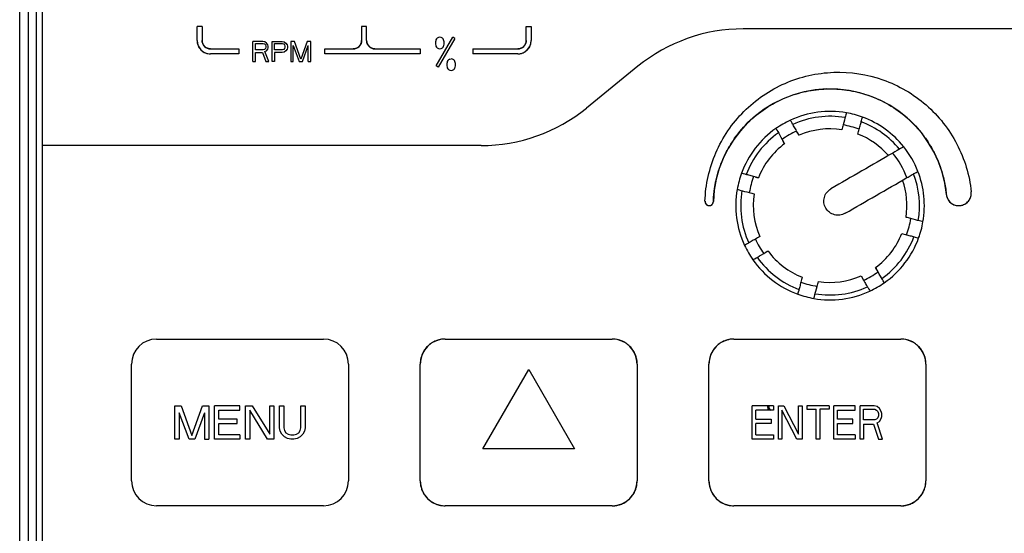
# Model space of a CAD drawing. Header units: millimetres. Extents: x 0 to 423, y 0 to 297.
# Tile 10 of 34: x 125 to 145, y 162 to 172. Entities that reach past the tile are written whole.
import ezdxf

# ---------------------------------------------------------------- set-up
doc = ezdxf.new("R2010")
doc.units = ezdxf.units.MM
doc.layers.add('实线', color=2, linetype='Continuous', lineweight=25)

msp = doc.modelspace()

# ---------------------------------------------------------------- linework, layer by layer
at = {"layer": '实线', "color": 2, "linetype": 'Continuous', "lineweight": 25, "true_color": 0xffff00}
for p, q in [((125.4069, 152.1131), (125.4069, 184.4465)), ((125.5736, 184.4465), (125.5736, 152.1131)), ((125.7402, 152.1131), (125.7402, 184.4465)), ((125.8569, 184.3298), (125.8569, 169.5131)), ((128.9502, 171.6131), (128.9502, 171.8965)), ((129.0502, 171.8965), (128.9502, 171.8965)), ((129.0502, 171.8965), (129.0502, 171.6131)), ((132.3369, 171.8965), (132.2369, 171.8965)), ((132.2369, 171.8965), (132.2369, 171.6131)), ((132.3369, 171.6131), (132.3369, 171.8965)), ((135.5236, 171.6131), (135.5236, 171.8965)), ((135.5236, 171.8965), (135.6236, 171.8965)), ((135.6236, 171.8965), (135.6236, 171.6131)), ((145.2902, 171.8465), (139.8587, 171.8465)), ((130.0652, 171.1965), (130.0652, 171.5965)), ((130.265, 171.5965), (130.0652, 171.5965)), ((130.1152, 171.4262), (130.1152, 171.5539)), ((130.1152, 171.5539), (130.2733, 171.5539)), ((130.3066, 171.5879), (130.265, 171.5965)), ((130.2733, 171.5539), (130.2982, 171.5454)), ((130.2982, 171.5454), (130.3149, 171.5284)), ((130.3399, 171.5624), (130.3066, 171.5879)), ((130.3149, 171.5284), (130.3232, 171.5028)), ((130.3232, 171.5028), (130.3232, 171.4773)), ((130.3648, 171.5284), (130.3399, 171.5624)), ((130.3731, 171.5028), (130.3648, 171.5284)), ((130.3731, 171.4688), (130.3731, 171.5028)), ((130.448, 171.5965), (130.6477, 171.5965)), ((130.448, 171.1965), (130.448, 171.5965)), ((130.498, 171.4262), (130.498, 171.5539)), ((130.498, 171.5539), (130.6561, 171.5539)), ((130.6477, 171.5965), (130.6893, 171.5879)), ((130.6561, 171.5539), (130.681, 171.5454)), ((130.681, 171.5454), (130.6977, 171.5284)), ((130.6893, 171.5879), (130.7226, 171.5624)), ((130.6977, 171.5284), (130.706, 171.5028)), ((130.706, 171.5028), (130.706, 171.4773)), ((130.7226, 171.5624), (130.7476, 171.5284)), ((130.7476, 171.5284), (130.7559, 171.5028)), ((130.7559, 171.5028), (130.7559, 171.4688)), ((130.8225, 171.5965), (130.8225, 171.1965)), ((130.8974, 171.5965), (130.8225, 171.5965)), ((130.8724, 171.5113), (130.9889, 171.1965)), ((130.8724, 171.1965), (130.8724, 171.5113)), ((131.0222, 171.239), (130.8974, 171.5965)), ((131.147, 171.5965), (131.0222, 171.239)), ((131.0555, 171.1965), (131.172, 171.5113)), ((131.2219, 171.5965), (131.147, 171.5965)), ((131.172, 171.1965), (131.172, 171.5113)), ((131.2219, 171.1965), (131.2219, 171.5965)), ((133.7162, 171.6103), (133.7114, 171.5855)), ((133.7114, 171.5855), (133.7114, 171.5408)), ((133.7114, 171.5408), (133.7162, 171.516)), ((133.721, 171.6252), (133.7162, 171.6103)), ((133.7162, 171.516), (133.721, 171.5011)), ((133.7306, 171.645), (133.721, 171.6252)), ((133.721, 171.5011), (133.7306, 171.4812)), ((133.723, 171.1042), (134.0564, 171.6816)), ((133.7451, 171.6599), (133.7306, 171.645)), ((133.7691, 171.6748), (133.7451, 171.6599)), ((134.0997, 171.6566), (133.7663, 171.0792)), ((133.798, 171.6798), (133.7691, 171.6748)), ((133.8269, 171.6748), (133.798, 171.6798)), ((133.851, 171.6599), (133.8269, 171.6748)), ((133.8654, 171.645), (133.851, 171.6599)), ((133.8751, 171.6252), (133.8654, 171.645)), ((133.8654, 171.4812), (133.8751, 171.5011)), ((133.8799, 171.6103), (133.8751, 171.6252)), ((133.8751, 171.5011), (133.8799, 171.516)), ((133.8847, 171.5855), (133.8799, 171.6103)), ((133.8799, 171.516), (133.8847, 171.5408)), ((133.8847, 171.5408), (133.8847, 171.5855)), ((134.0997, 171.6566), (134.0564, 171.6816)), ((129.2169, 171.4465), (129.7836, 171.4465)), ((129.7836, 171.3465), (129.2169, 171.3465)), ((129.7836, 171.4465), (129.7836, 171.3465)), ((130.2733, 171.4262), (130.1152, 171.4262)), ((130.1152, 171.3752), (130.2566, 171.3752)), ((130.1152, 171.1965), (130.1152, 171.3752)), ((130.2566, 171.3752), (130.3232, 171.1965)), ((130.2982, 171.4347), (130.2733, 171.4262)), ((130.3149, 171.4518), (130.2982, 171.4347)), ((130.3066, 171.3922), (130.3399, 171.4092)), ((130.3815, 171.1965), (130.3066, 171.3922)), ((130.3232, 171.4773), (130.3149, 171.4518)), ((130.3399, 171.4092), (130.3648, 171.4433)), ((130.3648, 171.4433), (130.3731, 171.4688)), ((130.6561, 171.4262), (130.498, 171.4262)), ((130.498, 171.3752), (130.498, 171.1965)), ((130.6477, 171.3752), (130.498, 171.3752)), ((130.6893, 171.3837), (130.6477, 171.3752)), ((130.681, 171.4347), (130.6561, 171.4262)), ((130.6977, 171.4518), (130.681, 171.4347)), ((130.7226, 171.4092), (130.6893, 171.3837)), ((130.706, 171.4773), (130.6977, 171.4518)), ((130.7476, 171.4433), (130.7226, 171.4092)), ((130.7559, 171.4688), (130.7476, 171.4433)), ((131.5036, 171.4465), (132.0702, 171.4465)), ((131.5036, 171.3465), (131.5036, 171.4465)), ((133.4036, 171.3465), (131.5036, 171.3465)), ((132.5036, 171.4465), (133.4036, 171.4465)), ((133.4036, 171.4465), (133.4036, 171.3465)), ((133.7306, 171.4812), (133.7451, 171.4663)), ((133.7451, 171.4663), (133.7691, 171.4514)), ((133.7691, 171.4514), (133.798, 171.4465)), ((133.798, 171.4465), (133.8269, 171.4514)), ((133.8269, 171.4514), (133.851, 171.4663)), ((133.851, 171.4663), (133.8654, 171.4812)), ((134.4569, 171.4465), (134.4569, 171.3465)), ((134.4569, 171.4465), (135.3569, 171.4465)), ((135.3569, 171.3465), (134.4569, 171.3465)), ((130.0652, 171.1965), (130.1152, 171.1965)), ((130.3232, 171.1965), (130.3815, 171.1965)), ((130.498, 171.1965), (130.448, 171.1965)), ((130.8225, 171.1965), (130.8724, 171.1965)), ((130.9889, 171.1965), (131.0555, 171.1965)), ((131.172, 171.1965), (131.2219, 171.1965)), ((133.7663, 171.0792), (133.723, 171.1042)), ((133.9428, 171.1769), (133.938, 171.1521)), ((133.938, 171.1521), (133.938, 171.1074)), ((133.938, 171.1074), (133.9428, 171.0826)), ((133.9477, 171.1918), (133.9428, 171.1769)), ((133.9573, 171.2117), (133.9477, 171.1918)), ((133.9717, 171.2266), (133.9573, 171.2117)), ((133.9958, 171.2415), (133.9717, 171.2266)), ((133.9958, 171.2415), (134.0247, 171.2465)), ((134.0536, 171.2415), (134.0247, 171.2465)), ((134.0777, 171.2266), (134.0536, 171.2415)), ((134.0921, 171.2117), (134.0777, 171.2266)), ((134.1017, 171.1918), (134.0921, 171.2117)), ((134.1065, 171.1769), (134.1017, 171.1918)), ((134.1114, 171.1521), (134.1065, 171.1769)), ((134.1065, 171.0826), (134.1114, 171.1074)), ((134.1114, 171.1074), (134.1114, 171.1521)), ((133.9428, 171.0826), (133.9477, 171.0677)), ((133.9477, 171.0677), (133.9573, 171.0479)), ((133.9573, 171.0479), (133.9717, 171.033)), ((133.9717, 171.033), (133.9958, 171.0181)), ((133.9958, 171.0181), (134.0247, 171.0131)), ((134.0247, 171.0131), (134.0536, 171.0181)), ((134.0536, 171.0181), (134.0777, 171.033)), ((134.0777, 171.033), (134.0921, 171.0479)), ((134.0921, 171.0479), (134.1017, 171.0677)), ((134.1017, 171.0677), (134.1065, 171.0826)), ((137.7545, 171.0983), (136.726, 170.2612)), ((140.975, 169.7183), (140.9255, 169.8041)), ((140.6368, 169.6374), (140.6863, 169.5516)), ((140.6863, 169.5516), (140.6519, 169.6112)), ((134.6218, 169.5131), (125.8569, 169.5131)), ((125.8569, 169.5131), (125.8569, 152.2298)), ((141.6109, 168.6502), (141.6109, 168.6502)), ((142.5509, 166.9888), (142.5013, 167.0746)), ((142.2127, 166.9079), (142.2622, 166.8221)), ((128.1402, 165.6465), (131.4736, 165.6465)), ((133.9069, 165.6465), (137.2402, 165.6465)), ((139.6736, 165.6465), (143.0069, 165.6465)), ((127.6402, 162.8131), (127.6402, 165.1465)), ((131.9736, 165.1465), (131.9736, 162.8131)), ((133.4069, 162.8131), (133.4069, 165.1465)), ((134.6569, 163.4505), (135.5736, 165.0383)), ((135.5736, 165.0383), (136.4902, 163.4505)), ((137.7402, 165.1465), (137.7402, 162.8131)), ((139.1736, 162.8131), (139.1736, 165.1465)), ((143.5069, 165.1465), (143.5069, 162.8131)), ((128.5069, 164.3131), (128.6341, 164.3131)), ((128.5069, 163.6465), (128.5069, 164.3131)), ((128.6341, 164.3131), (128.846, 163.7174)), ((128.846, 163.7174), (129.058, 164.3131)), ((129.058, 164.3131), (129.1852, 164.3131)), ((129.1852, 164.3131), (129.1852, 163.6465)), ((129.8069, 164.3131), (129.2982, 164.3131)), ((129.2982, 163.6465), (129.2982, 164.3131)), ((129.383, 164.0436), (129.383, 164.228)), ((129.383, 164.228), (129.8069, 164.228)), ((129.8069, 164.228), (129.8069, 164.3131)), ((129.92, 164.3131), (130.0471, 164.3131)), ((129.92, 163.6465), (129.92, 164.3131)), ((130.0047, 164.228), (130.0047, 163.6465)), ((130.358, 163.6465), (130.0047, 164.228)), ((130.0471, 164.3131), (130.4004, 163.7457)), ((130.4004, 164.3131), (130.4852, 164.3131)), ((130.4004, 163.7457), (130.4004, 164.3131)), ((130.4852, 164.3131), (130.4852, 163.6465)), ((130.5982, 164.3131), (130.683, 164.3131)), ((130.5982, 163.8734), (130.5982, 164.3131)), ((130.683, 164.3131), (130.683, 163.8734)), ((131.0221, 164.3131), (131.1069, 164.3131)), ((131.0221, 163.8734), (131.0221, 164.3131)), ((131.1069, 164.3131), (131.1069, 163.8734)), ((140.4657, 164.3131), (140.0402, 164.3131)), ((140.0402, 163.6465), (140.0402, 164.3131)), ((140.1112, 164.0436), (140.1112, 164.228)), ((140.4657, 164.228), (140.1112, 164.228)), ((140.4657, 164.3131), (140.4657, 164.228)), ((140.5602, 164.3131), (140.6666, 164.3131)), ((140.5602, 163.6465), (140.5602, 164.3131)), ((140.6312, 164.228), (140.6312, 163.6465)), ((140.9266, 163.6465), (140.6312, 164.228)), ((140.6666, 164.3131), (140.9621, 163.7457)), ((140.9621, 163.7457), (140.9621, 164.3131)), ((140.9621, 164.3131), (141.033, 164.3131)), ((141.033, 164.3131), (141.033, 163.6465)), ((141.5766, 164.3131), (141.1275, 164.3131)), ((141.1275, 164.3131), (141.1275, 164.2422)), ((141.1275, 164.2422), (141.3166, 164.2422)), ((141.3166, 163.6465), (141.3166, 164.2422)), ((141.3875, 164.2422), (141.3875, 163.6465)), ((141.5766, 164.2422), (141.3875, 164.2422)), ((141.5766, 164.3131), (141.5766, 164.2422)), ((142.0966, 164.3131), (141.6712, 164.3131)), ((141.6712, 163.6465), (141.6712, 164.3131)), ((141.7421, 164.228), (142.0966, 164.228)), ((141.7421, 164.0436), (141.7421, 164.228)), ((142.0966, 164.228), (142.0966, 164.3131)), ((142.4748, 164.3131), (142.1912, 164.3131)), ((142.1912, 163.6465), (142.1912, 164.3131)), ((142.2621, 164.0294), (142.2621, 164.2422)), ((142.2621, 164.2422), (142.4866, 164.2422)), ((142.5339, 164.2989), (142.4748, 164.3131)), ((142.4866, 164.2422), (142.5221, 164.228)), ((142.5221, 164.228), (142.5457, 164.1996)), ((142.5812, 164.2564), (142.5339, 164.2989)), ((142.6166, 164.1996), (142.5812, 164.2564)), ((128.5917, 164.1713), (128.5917, 163.6465)), ((128.7895, 163.6465), (128.5917, 164.1713)), ((129.1004, 164.1713), (128.9026, 163.6465)), ((129.1004, 164.1713), (129.1004, 163.6465)), ((129.7504, 164.0436), (129.383, 164.0436)), ((129.7504, 163.9585), (129.7504, 164.0436)), ((140.1112, 164.0436), (140.4184, 164.0436)), ((140.4184, 164.0436), (140.4184, 163.9585)), ((142.0493, 164.0436), (141.7421, 164.0436)), ((142.0493, 163.9585), (142.0493, 164.0436)), ((142.4866, 164.0294), (142.2621, 164.0294)), ((142.5221, 164.0436), (142.4866, 164.0294)), ((142.5457, 164.072), (142.5221, 164.0436)), ((142.5457, 164.1996), (142.5575, 164.1571)), ((142.5575, 164.1145), (142.5457, 164.072)), ((142.5575, 164.1571), (142.5575, 164.1145)), ((142.5812, 164.0011), (142.6166, 164.0578)), ((142.6284, 164.1571), (142.6166, 164.1996)), ((142.6166, 164.0578), (142.6284, 164.1004)), ((142.6284, 164.1004), (142.6284, 164.1571)), ((129.383, 163.7316), (129.383, 163.9585)), ((129.383, 163.9585), (129.7504, 163.9585)), ((130.6123, 163.8025), (130.5982, 163.8734)), ((130.683, 163.8734), (130.6971, 163.8167)), ((131.008, 163.8167), (131.0221, 163.8734)), ((131.1069, 163.8734), (131.0928, 163.8025)), ((140.1112, 163.7316), (140.1112, 163.9585)), ((140.4184, 163.9585), (140.1112, 163.9585)), ((141.7421, 163.7316), (141.7421, 163.9585)), ((141.7421, 163.9585), (142.0493, 163.9585)), ((142.2621, 163.9443), (142.463, 163.9443)), ((142.2621, 163.9443), (142.2621, 163.6465)), ((142.463, 163.9443), (142.5575, 163.6465)), ((142.5339, 163.9727), (142.5812, 164.0011)), ((142.6402, 163.6465), (142.5339, 163.9727)), ((128.5917, 163.6465), (128.5069, 163.6465)), ((128.9026, 163.6465), (128.7895, 163.6465)), ((129.1004, 163.6465), (129.1852, 163.6465)), ((129.8069, 163.6465), (129.2982, 163.6465)), ((129.8069, 163.7316), (129.383, 163.7316)), ((129.8069, 163.7316), (129.8069, 163.6465)), ((130.0047, 163.6465), (129.92, 163.6465)), ((130.4852, 163.6465), (130.358, 163.6465)), ((130.6406, 163.7457), (130.6123, 163.8025)), ((130.6971, 163.689), (130.6406, 163.7457)), ((130.6971, 163.8167), (130.7254, 163.7741)), ((130.7537, 163.6606), (130.6971, 163.689)), ((130.7254, 163.7741), (130.7678, 163.7457)), ((130.8243, 163.6465), (130.7537, 163.6606)), ((130.7678, 163.7457), (130.8243, 163.7316)), ((130.8243, 163.7316), (130.8808, 163.7316)), ((130.8808, 163.6465), (130.8243, 163.6465)), ((130.8808, 163.7316), (130.9373, 163.7457)), ((130.9515, 163.6606), (130.8808, 163.6465)), ((130.9373, 163.7457), (130.9797, 163.7741)), ((131.008, 163.689), (130.9515, 163.6606)), ((130.9797, 163.7741), (131.008, 163.8167)), ((131.0645, 163.7457), (131.008, 163.689)), ((131.0928, 163.8025), (131.0645, 163.7457)), ((140.4657, 163.6465), (140.0402, 163.6465)), ((140.1112, 163.7316), (140.4657, 163.7316)), ((140.4657, 163.7316), (140.4657, 163.6465)), ((140.6312, 163.6465), (140.5602, 163.6465)), ((141.033, 163.6465), (140.9266, 163.6465)), ((141.3875, 163.6465), (141.3166, 163.6465)), ((142.0966, 163.6465), (141.6712, 163.6465)), ((142.0966, 163.7316), (141.7421, 163.7316)), ((142.0966, 163.7316), (142.0966, 163.6465)), ((142.2621, 163.6465), (142.1912, 163.6465)), ((142.5575, 163.6465), (142.6402, 163.6465)), ((136.4902, 163.4505), (134.6569, 163.4505)), ((131.4736, 162.3131), (128.1402, 162.3131)), ((137.2402, 162.3131), (133.9069, 162.3131)), ((143.0069, 162.3131), (139.6736, 162.3131))]:
    msp.add_line(p, q, dxfattribs=at)
for centre, radius, start, end in [((139.8587, 168.5131), 3.3333, 90, 129.14399), ((129.2169, 171.6131), 0.2667, 180, 270), ((129.2169, 171.6131), 0.1667, 180, 270), ((132.0702, 171.6131), 0.1667, 270, 0), ((132.5036, 171.6131), 0.1667, 180, 270), ((135.3569, 171.6131), 0.1667, 270, 0), ((135.3569, 171.6131), 0.2667, 270, 0), ((141.5938, 168.3131), 2.3333, 5.55023, 178.0239), ((134.6218, 172.8465), 3.3333, 270, 309.14399), ((141.5938, 168.3131), 1.8833, 80.07706, 114.92294), ((141.5938, 168.3131), 1.8833, 69.92294, 80.07706), ((141.5938, 168.3131), 1.8833, 114.92294, 125.07706), ((141.5938, 168.3131), 1.7857, 80.3555, 114.6445), ((141.5938, 168.3131), 1.6339, 69.14544, 80.85456), ((141.5938, 168.3131), 1.7857, 39.12968, 69.6445), ((141.5938, 168.3131), 1.8833, 38.65257, 69.92294), ((141.5938, 168.3131), 1.8833, 125.07706, 159.92294), ((141.5938, 168.3131), 1.7857, 125.3555, 159.6445), ((141.5938, 168.3131), 1.6339, 114.14544, 125.85456), ((141.5938, 168.3131), 1.5354, 81.23171, 113.76829), ((141.5938, 168.3131), 1.5354, 40.63397, 68.76829), ((141.5938, 168.3131), 1.5354, 126.23171, 158.76829), ((141.5938, 168.3131), 1.6338, 20.01351, 39.98649), ((141.5938, 168.3131), 1.8833, 21.34743, 38.65257), ((141.5938, 168.3131), 1.8833, 159.92294, 170.07706), ((141.5938, 168.3131), 1.7857, 350.3555, 20.87032), ((141.5938, 168.3131), 1.8833, 350.07706, 21.34743), ((141.5938, 168.3131), 1.6339, 159.14544, 170.85456), ((141.5938, 168.3131), 1.5354, 351.23171, 19.36603), ((141.5938, 168.3131), 1.8833, 170.07706, 204.92294), ((141.5938, 168.3131), 1.7857, 170.3555, 204.6445), ((141.5938, 168.3131), 1.5354, 171.23171, 203.76829), ((144.1642, 168.5631), 0.25, 185.60224, 5.93777), ((139.1785, 168.3965), 0.0833, 178.15143, 358.0259), ((141.5938, 168.3131), 1.6339, 339.14544, 350.85456), ((141.5938, 168.3131), 1.8833, 339.92294, 350.07706), ((141.5938, 168.3131), 1.5354, 306.23171, 338.76829), ((141.5938, 168.3131), 1.6339, 204.14544, 215.85456), ((141.5938, 168.3131), 1.7857, 305.3555, 339.6445), ((141.5938, 168.3131), 1.8833, 305.07706, 339.92294), ((141.5938, 168.3131), 1.8833, 204.92294, 215.07706), ((141.5938, 168.3131), 1.5354, 216.23171, 248.76829), ((141.5938, 168.3131), 1.8833, 215.07706, 249.92294), ((141.5938, 168.3131), 1.7857, 215.3555, 249.6445), ((141.5938, 168.3131), 1.6339, 294.14544, 305.85456), ((141.5938, 168.3131), 1.6339, 249.14544, 260.85456), ((141.5938, 168.3131), 1.5354, 261.23171, 293.76829), ((141.5938, 168.3131), 1.8833, 260.07706, 294.92294), ((141.5938, 168.3131), 1.7857, 260.3555, 294.6445), ((141.5938, 168.3131), 1.8833, 294.92294, 305.07706), ((141.5938, 168.3131), 1.8833, 249.92294, 260.07706), ((128.1402, 165.1465), 0.5, 90, 180), ((131.4736, 165.1465), 0.5, 0, 90), ((133.9069, 165.1465), 0.5, 90, 180), ((137.2402, 165.1465), 0.5, 0, 90), ((139.6736, 165.1465), 0.5, 90, 180), ((143.0069, 165.1465), 0.5, 0, 90), ((128.1402, 162.8131), 0.5, 180, 270), ((131.4736, 162.8131), 0.5, 270, 0), ((133.9069, 162.8131), 0.5, 180, 270), ((137.2402, 162.8131), 0.5, 270, 0), ((139.6736, 162.8131), 0.5, 180, 270), ((143.0069, 162.8131), 0.5, 270, 0)]:
    msp.add_arc(centre, radius, start, end, dxfattribs=at)
for points, knots in [([(128.9502, 171.6131), (128.9505, 171.6047), (128.9509, 171.588), (128.9546, 171.5631), (128.9604, 171.5387), (128.9717, 171.5057), (128.9924, 171.4656), (129.027, 171.4233), (129.0694, 171.3886), (129.1168, 171.3643), (129.1666, 171.3491), (129.2001, 171.3473), (129.2169, 171.3465)], [0, 0, 0, 0, 0.060243, 0.1199994, 0.1798082, 0.2402069, 0.3699548, 0.5001294, 0.6298775, 0.7600523, 0.8799221, 1, 1, 1, 1]), ([(129.2169, 171.4465), (129.2099, 171.4467), (129.196, 171.4472), (129.1754, 171.4513), (129.1513, 171.4591), (129.1248, 171.4728), (129.0983, 171.4944), (129.0766, 171.5209), (129.0614, 171.5505), (129.0519, 171.5817), (129.0508, 171.6026), (129.0502, 171.6131)], [0, 0, 0, 0, 0.0801151, 0.1597406, 0.2401519, 0.3697806, 0.5000923, 0.6297213, 0.7600334, 0.8798503, 1, 1, 1, 1]), ([(132.2369, 171.6131), (132.2367, 171.6061), (132.2362, 171.5922), (132.2321, 171.5716), (132.2243, 171.5475), (132.2106, 171.521), (132.1889, 171.4945), (132.1625, 171.4728), (132.1328, 171.4576), (132.1017, 171.4481), (132.0807, 171.447), (132.0702, 171.4465)], [0, 0, 0, 0, 0.0801151, 0.1597406, 0.2401519, 0.3697806, 0.5000923, 0.6297213, 0.7600334, 0.8798503, 1, 1, 1, 1]), ([(132.5036, 171.4465), (132.4966, 171.4467), (132.4827, 171.4472), (132.462, 171.4513), (132.438, 171.4591), (132.4114, 171.4728), (132.385, 171.4944), (132.3632, 171.5209), (132.3481, 171.5505), (132.3386, 171.5817), (132.3375, 171.6026), (132.3369, 171.6131)], [0, 0, 0, 0, 0.0801151, 0.1597406, 0.2401519, 0.3697806, 0.5000923, 0.6297213, 0.7600334, 0.8798503, 1, 1, 1, 1]), ([(135.5236, 171.6131), (135.5233, 171.6061), (135.5228, 171.5922), (135.5188, 171.5716), (135.511, 171.5475), (135.4973, 171.521), (135.4756, 171.4945), (135.4491, 171.4728), (135.4195, 171.4576), (135.3884, 171.4481), (135.3674, 171.447), (135.3569, 171.4465)], [0, 0, 0, 0, 0.0801151, 0.1597406, 0.2401519, 0.3697806, 0.5000923, 0.6297213, 0.7600334, 0.8798503, 1, 1, 1, 1]), ([(135.3569, 171.3465), (135.3653, 171.3467), (135.3821, 171.3471), (135.4069, 171.3508), (135.4314, 171.3566), (135.4644, 171.368), (135.5044, 171.3886), (135.5467, 171.4232), (135.5815, 171.4656), (135.6058, 171.513), (135.6209, 171.5628), (135.6227, 171.5963), (135.6236, 171.6131)], [0, 0, 0, 0, 0.06024298, 0.11999942, 0.17980823, 0.24020692, 0.36995475, 0.50012944, 0.62987746, 0.76005234, 0.87992209, 1, 1, 1, 1]), ([(139.0952, 168.3991), (139.106, 168.7329), (139.1802, 169.0646), (139.4452, 169.6777), (139.6359, 169.959), (140.1074, 170.4321), (140.388, 170.6237), (141.0002, 170.8908), (141.3316, 170.9662), (141.9991, 170.99), (142.335, 170.9385), (142.9647, 170.7157), (143.2583, 170.5445), (143.7623, 170.1063), (143.9726, 169.8393), (144.2807, 169.2467), (144.3783, 168.9212), (144.4129, 168.589)], [0, 0, 0, 0, 0.125, 0.125, 0.25, 0.25, 0.375, 0.375, 0.5, 0.5, 0.625, 0.625, 0.75, 0.75, 0.875, 0.875, 1, 1, 1, 1]), ([(139.2618, 168.3934), (139.263, 168.4208), (139.2655, 168.4757), (139.2728, 168.5576), (139.2828, 168.6393), (139.2958, 168.7206), (139.3202, 168.8455), (139.3641, 169.0122), (139.4397, 169.2189), (139.5356, 169.4201), (139.6922, 169.6801), (139.9359, 169.9764), (140.2911, 170.2667), (140.6883, 170.4788), (141.1029, 170.6073), (141.5206, 170.6574), (141.9406, 170.6335), (142.3624, 170.5311), (142.772, 170.3442), (143.1445, 170.0766), (143.4061, 169.7962), (143.5784, 169.5464), (143.6867, 169.3516), (143.7749, 169.15), (143.8348, 168.969), (143.8742, 168.8099), (143.8999, 168.675), (143.9102, 168.5842), (143.9154, 168.5387)], [0, 0, 0, 0, 0.0117424, 0.0234648, 0.0351818, 0.0469081, 0.0586583, 0.0895788, 0.1205239, 0.1526208, 0.1847422, 0.2501251, 0.3155081, 0.3796511, 0.4414495, 0.5000346, 0.5586176, 0.6204094, 0.6845419, 0.7499121, 0.8152823, 0.8473736, 0.8794901, 0.9104069, 0.9413492, 0.960905, 0.9804327, 1, 1, 1, 1]), ([(141.9184, 170.1683), (141.9184, 170.1683), (141.9167, 170.1621), (141.9103, 170.1381), (141.9056, 170.1204), (141.8877, 170.0538), (141.871, 169.9915), (141.8535, 169.9263)], [0, 0, 0, 0, 0.25, 0.25, 0.5, 0.5, 1, 1, 1, 1]), ([(140.9255, 169.8041), (140.9086, 169.8333), (140.8923, 169.8616), (140.8618, 169.9144), (140.848, 169.9382), (140.8135, 169.998), (140.8002, 170.0211), (140.8002, 170.0211)], [0, 0, 0, 0, 0.25, 0.25, 0.5, 0.5, 1, 1, 1, 1]), ([(142.1755, 169.84), (142.1843, 169.8726), (142.1927, 169.9042), (142.2085, 169.963), (142.2156, 169.9896), (142.2335, 170.0563), (142.2404, 170.082), (142.2404, 170.082)], [0, 0, 0, 0, 0.25, 0.25, 0.5, 0.5, 1, 1, 1, 1]), ([(140.5115, 169.8544), (140.5115, 169.8544), (140.5147, 169.8489), (140.5272, 169.8273), (140.5363, 169.8115), (140.5708, 169.7518), (140.603, 169.6959), (140.6368, 169.6374)], [0, 0, 0, 0, 0.25, 0.25, 0.5, 0.5, 1, 1, 1, 1]), ([(140.9406, 169.7779), (140.9463, 169.7681), (140.9575, 169.7487), (140.9692, 169.7284), (140.975, 169.7183)], [0, 0, 0, 0, 0.50479626, 1, 1, 1, 1]), ([(143.0646, 169.4894), (143.0646, 169.4894), (143.059, 169.4862), (143.0371, 169.4736), (143.021, 169.4643), (142.9607, 169.4294), (142.9044, 169.3969), (142.8457, 169.363)], [0, 0, 0, 0, 0.25, 0.25, 0.5, 0.5, 1, 1, 1, 1]), ([(140.067, 168.8948), (140.0343, 168.9035), (140.0028, 168.912), (139.944, 168.9278), (139.9174, 168.9349), (139.8507, 168.9527), (139.825, 168.9596), (139.825, 168.9596)], [0, 0, 0, 0, 0.25, 0.25, 0.5, 0.5, 1, 1, 1, 1]), ([(143.129, 168.8723), (143.1584, 168.8892), (143.1868, 168.9056), (143.24, 168.9363), (143.264, 168.9502), (143.3245, 168.9851), (143.348, 168.9987), (143.348, 168.9987)], [0, 0, 0, 0, 0.25, 0.25, 0.5, 0.5, 1, 1, 1, 1]), ([(140.0962, 168.887), (140.107, 168.8841), (140.1282, 168.8784), (140.1514, 168.8722), (140.1627, 168.8691)], [0, 0, 0, 0, 0.5115677, 1, 1, 1, 1]), ([(139.7387, 168.6377), (139.7387, 168.6377), (139.7449, 168.636), (139.7689, 168.6296), (139.7866, 168.6248), (139.8531, 168.607), (139.9155, 168.5903), (139.9807, 168.5728)], [0, 0, 0, 0, 0.25, 0.25, 0.5, 0.5, 1, 1, 1, 1]), ([(141.8943, 168.1594), (141.8619, 168.1407), (141.8264, 168.1287), (141.7528, 168.119), (141.7151, 168.1215), (141.608, 168.1502), (141.5447, 168.1983), (141.4885, 168.2955), (141.4766, 168.331), (141.4669, 168.4046), (141.4694, 168.4423), (141.498, 168.5494), (141.5461, 168.6127), (141.6109, 168.6502)], [0, 0, 0, 0, 0.125, 0.125, 0.25, 0.25, 0.5, 0.5, 0.625, 0.625, 0.75, 0.75, 1, 1, 1, 1]), ([(143.9154, 168.5387), (143.9164, 168.5306), (143.9185, 168.5144), (143.9245, 168.4908), (143.9326, 168.4678), (143.9467, 168.438), (143.9698, 168.4031), (144.0165, 168.3569), (144.0902, 168.3175), (144.19, 168.3078), (144.2858, 168.3373), (144.3502, 168.3906), (144.3867, 168.4452), (144.4053, 168.4915), (144.4153, 168.5401), (144.4137, 168.5727), (144.4129, 168.589)], [0, 0, 0, 0, 0.0312373, 0.062202, 0.0931942, 0.1245133, 0.1882345, 0.2521736, 0.374165, 0.5000721, 0.6259792, 0.7479707, 0.8116919, 0.8756309, 0.9377607, 1, 1, 1, 1]), ([(139.0952, 168.3991), (139.0953, 168.3936), (139.0955, 168.3828), (139.0998, 168.367), (139.1071, 168.3524), (139.1185, 168.3376), (139.1398, 168.3201), (139.1722, 168.3106), (139.2084, 168.3159), (139.2321, 168.331), (139.2469, 168.3478), (139.255, 168.3622), (139.2604, 168.3777), (139.2613, 168.3881), (139.2618, 168.3934)], [0, 0, 0, 0, 0.0633482, 0.124601, 0.1862636, 0.2507937, 0.3381844, 0.4996983, 0.623068, 0.7494101, 0.8130462, 0.8796839, 0.9391242, 1, 1, 1, 1]), ([(143.449, 167.9886), (143.449, 167.9886), (143.4428, 167.9902), (143.4188, 167.9967), (143.4011, 168.0014), (143.3345, 168.0192), (143.2722, 168.0359), (143.207, 168.0534)], [0, 0, 0, 0, 0.25, 0.25, 0.5, 0.5, 1, 1, 1, 1]), ([(140.1029, 167.6448), (140.0736, 167.6279), (140.0453, 167.6115), (139.9926, 167.5811), (139.9687, 167.5673), (139.909, 167.5328), (139.8859, 167.5195), (139.8859, 167.5195)], [0, 0, 0, 0, 0.25, 0.25, 0.5, 0.5, 1, 1, 1, 1]), ([(143.1207, 167.7314), (143.1533, 167.7227), (143.1849, 167.7143), (143.2437, 167.6985), (143.2703, 167.6914), (143.337, 167.6735), (143.3627, 167.6666), (143.3627, 167.6666)], [0, 0, 0, 0, 0.25, 0.25, 0.5, 0.5, 1, 1, 1, 1]), ([(140.3553, 167.4056), (140.3424, 167.3982), (140.322, 167.3864), (140.3028, 167.3753), (140.2957, 167.3712)], [0, 0, 0, 0, 0.6332598, 1, 1, 1, 1]), ([(140.0526, 167.2308), (140.0526, 167.2308), (140.0581, 167.234), (140.0796, 167.2464), (140.0955, 167.2556), (140.1552, 167.2901), (140.2111, 167.3223), (140.2695, 167.3561)], [0, 0, 0, 0, 0.25, 0.25, 0.5, 0.5, 1, 1, 1, 1]), ([(142.5013, 167.0746), (142.5088, 167.0617), (142.5206, 167.0413), (142.5317, 167.0221), (142.5358, 167.015)], [0, 0, 0, 0, 0.63322836, 1, 1, 1, 1]), ([(142.6762, 166.7718), (142.6762, 166.7718), (142.673, 166.7774), (142.6605, 166.7989), (142.6514, 166.8148), (142.6169, 166.8745), (142.5846, 166.9303), (142.5509, 166.9888)], [0, 0, 0, 0, 0.25, 0.25, 0.5, 0.5, 1, 1, 1, 1]), ([(141.0122, 166.7862), (141.0034, 166.7536), (140.995, 166.7221), (140.9792, 166.6632), (140.9721, 166.6366), (140.9542, 166.57), (140.9473, 166.5442), (140.9473, 166.5442)], [0, 0, 0, 0, 0.25, 0.25, 0.5, 0.5, 1, 1, 1, 1]), ([(142.2622, 166.8221), (142.2791, 166.7929), (142.2954, 166.7646), (142.3259, 166.7119), (142.3397, 166.688), (142.3741, 166.6283), (142.3875, 166.6052), (142.3875, 166.6052)], [0, 0, 0, 0, 0.25, 0.25, 0.5, 0.5, 1, 1, 1, 1]), ([(141.2693, 166.458), (141.2693, 166.458), (141.271, 166.4641), (141.2774, 166.4881), (141.2821, 166.5058), (141.3, 166.5724), (141.3167, 166.6347), (141.3341, 166.7)], [0, 0, 0, 0, 0.25, 0.25, 0.5, 0.5, 1, 1, 1, 1]), ([(133.9069, 165.6465), (133.8943, 165.6462), (133.8691, 165.6457), (133.8317, 165.6413), (133.7948, 165.6343), (133.7584, 165.6244), (133.7026, 165.6047), (133.6304, 165.5675), (133.551, 165.5024), (133.4859, 165.423), (133.4448, 165.3434), (133.4214, 165.2712), (133.4091, 165.2093), (133.4077, 165.1675), (133.4069, 165.1465)], [0, 0, 0, 0, 0.0482774, 0.0961591, 0.1439201, 0.1918374, 0.2401856, 0.370003, 0.5000481, 0.6298656, 0.7599108, 0.8401054, 0.919707, 1, 1, 1, 1]), ([(137.7402, 165.1465), (137.74, 165.1591), (137.7394, 165.1842), (137.7351, 165.2217), (137.7281, 165.2586), (137.7182, 165.295), (137.6985, 165.3508), (137.6613, 165.423), (137.5962, 165.5024), (137.5168, 165.5674), (137.4372, 165.6085), (137.365, 165.632), (137.3031, 165.6442), (137.2613, 165.6457), (137.2402, 165.6465)], [0, 0, 0, 0, 0.0482774, 0.0961591, 0.1439201, 0.1918374, 0.2401856, 0.370003, 0.5000481, 0.6298656, 0.7599108, 0.8401054, 0.919707, 1, 1, 1, 1]), ([(139.6736, 165.6465), (139.6609, 165.6462), (139.6358, 165.6457), (139.5984, 165.6413), (139.5614, 165.6343), (139.525, 165.6244), (139.4693, 165.6047), (139.397, 165.5675), (139.3177, 165.5024), (139.2526, 165.423), (139.2115, 165.3434), (139.188, 165.2712), (139.1758, 165.2093), (139.1743, 165.1675), (139.1736, 165.1465)], [0, 0, 0, 0, 0.0482774, 0.0961591, 0.1439201, 0.1918374, 0.2401856, 0.370003, 0.5000481, 0.6298656, 0.7599108, 0.8401054, 0.919707, 1, 1, 1, 1]), ([(143.5069, 165.1465), (143.5066, 165.1591), (143.5061, 165.1842), (143.5017, 165.2217), (143.4947, 165.2586), (143.4849, 165.295), (143.4651, 165.3508), (143.4279, 165.423), (143.3629, 165.5024), (143.2835, 165.5674), (143.2038, 165.6085), (143.1316, 165.632), (143.0698, 165.6442), (143.0279, 165.6457), (143.0069, 165.6465)], [0, 0, 0, 0, 0.0482774, 0.0961591, 0.1439201, 0.1918374, 0.2401856, 0.370003, 0.5000481, 0.6298656, 0.7599108, 0.8401054, 0.919707, 1, 1, 1, 1]), ([(140.3458, 164.3131), (140.3464, 164.2838), (140.3471, 164.2532), (140.3635, 164.2291), (140.3642, 164.228)], [0, 0, 0, 0, 0.9555345, 1, 1, 1, 1]), ([(140.4117, 164.2195), (140.4011, 164.2326), (140.3791, 164.2599), (140.3756, 164.2949), (140.3738, 164.3131)], [0, 0, 0, 0, 0.4806404, 1, 1, 1, 1]), ([(133.4069, 162.8131), (133.4072, 162.8005), (133.4077, 162.7753), (133.4121, 162.7379), (133.4191, 162.701), (133.429, 162.6646), (133.4487, 162.6088), (133.4859, 162.5366), (133.5509, 162.4572), (133.6303, 162.3921), (133.71, 162.351), (133.7822, 162.3276), (133.8441, 162.3153), (133.8859, 162.3139), (133.9069, 162.3131)], [0, 0, 0, 0, 0.04827744, 0.09615912, 0.14392008, 0.19183742, 0.24018556, 0.37000302, 0.50004808, 0.62986564, 0.75991081, 0.84010542, 0.91970701, 1, 1, 1, 1]), ([(137.2402, 162.3131), (137.2529, 162.3134), (137.278, 162.3139), (137.3155, 162.3183), (137.3524, 162.3253), (137.3888, 162.3352), (137.4446, 162.3549), (137.5168, 162.3921), (137.5961, 162.4571), (137.6612, 162.5365), (137.7023, 162.6162), (137.7258, 162.6884), (137.738, 162.7503), (137.7395, 162.7921), (137.7402, 162.8131)], [0, 0, 0, 0, 0.0482774, 0.0961591, 0.1439201, 0.1918374, 0.2401856, 0.370003, 0.5000481, 0.6298656, 0.7599108, 0.8401054, 0.919707, 1, 1, 1, 1]), ([(139.1736, 162.8131), (139.1738, 162.8005), (139.1744, 162.7753), (139.1788, 162.7379), (139.1858, 162.701), (139.1956, 162.6646), (139.2154, 162.6088), (139.2526, 162.5366), (139.3176, 162.4572), (139.397, 162.3921), (139.4767, 162.351), (139.5489, 162.3276), (139.6107, 162.3153), (139.6526, 162.3139), (139.6736, 162.3131)], [0, 0, 0, 0, 0.0482774, 0.0961591, 0.1439201, 0.1918374, 0.2401856, 0.370003, 0.5000481, 0.6298656, 0.7599108, 0.8401054, 0.919707, 1, 1, 1, 1]), ([(143.0069, 162.3131), (143.0195, 162.3134), (143.0447, 162.3139), (143.0821, 162.3183), (143.1191, 162.3253), (143.1554, 162.3352), (143.2112, 162.3549), (143.2834, 162.3921), (143.3628, 162.4571), (143.4279, 162.5365), (143.469, 162.6162), (143.4925, 162.6884), (143.5047, 162.7503), (143.5062, 162.7921), (143.5069, 162.8131)], [0, 0, 0, 0, 0.0482774, 0.0961591, 0.1439201, 0.1918374, 0.2401856, 0.370003, 0.5000481, 0.6298656, 0.7599108, 0.8401054, 0.919707, 1, 1, 1, 1])]:
    msp.add_open_spline(points, degree=3, knots=knots, dxfattribs=at)
for points in [[(141.8535, 169.9263), (141.845, 169.8944), (141.8364, 169.8625), (141.8279, 169.8306)], [(142.1499, 169.7443), (142.1584, 169.7762), (142.167, 169.8081), (142.1755, 169.84)], [(142.8457, 169.363), (142.4345, 169.1256), (142.0229, 168.888), (141.6109, 168.6502)], [(140.1627, 168.8691), (140.1308, 168.8777), (140.0989, 168.8862), (140.067, 168.8948)], [(141.8943, 168.1594), (142.3063, 168.3973), (142.7178, 168.6349), (143.129, 168.8723)], [(139.9807, 168.5728), (140.0126, 168.5643), (140.0445, 168.5557), (140.0764, 168.5472)], [(143.207, 168.0534), (143.1751, 168.062), (143.1432, 168.0705), (143.1113, 168.0791)], [(143.025, 167.7571), (143.0569, 167.7485), (143.0888, 167.74), (143.1207, 167.7314)], [(140.1887, 167.6943), (140.1601, 167.6778), (140.1315, 167.6613), (140.1029, 167.6448)], [(140.2695, 167.3561), (140.2981, 167.3726), (140.3267, 167.3891), (140.3553, 167.4056)], [(141.0378, 166.8819), (141.0293, 166.85), (141.0207, 166.8181), (141.0122, 166.7862)], [(141.3341, 166.7), (141.3427, 166.7319), (141.3512, 166.7638), (141.3598, 166.7957)]]:
    msp.add_open_spline(points, degree=3, dxfattribs=at)

doc.saveas('drawing.dxf')
